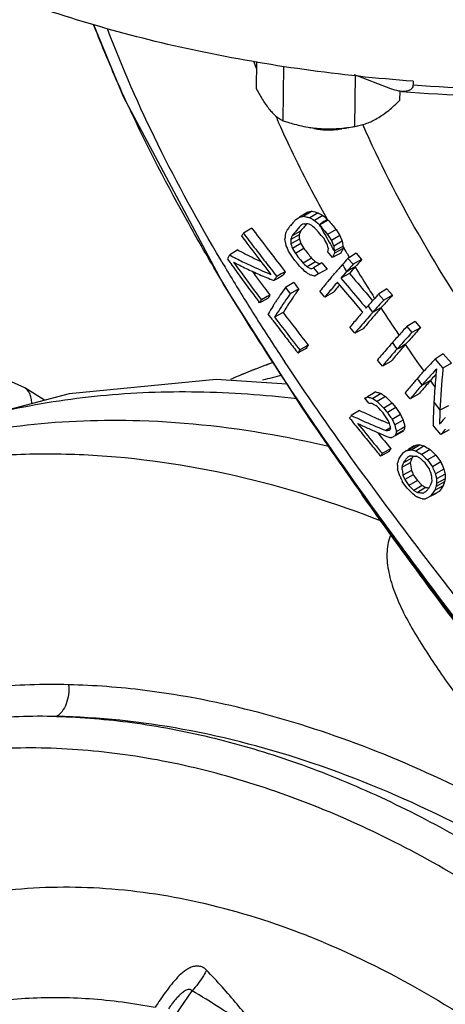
# Model space of a CAD drawing. Header units: inches. Extents: x 0 to 34, y 0 to 22.
# Tile 114 of 175: x 22.829 to 23.305, y 16.45 to 17.554. Entities that reach past the tile are written whole.
import ezdxf

# ---------------------------------------------------------------- set-up
doc = ezdxf.new("R2010")
doc.units = ezdxf.units.IN
doc.header["$LTSCALE"] = 1.87
doc.header["$MEASUREMENT"] = 0
doc.layers.get('0').update_dxf_attribs({"linetype": 'CONTINUOUS'})
doc.layers.add('3_ALL_AXES', color=7, linetype='CONTINUOUS')
doc.layers.add('7_ALL_FEATURES', color=7, linetype='CONTINUOUS')

msp = doc.modelspace()

# ---------------------------------------------------------------- linework, layer by layer
at = {"color": 7, "linetype": 'Continuous'}
for p, q in [((22.911286, 17.548206), (22.94442, 17.467575)), ((23.244008, 17.476304), (23.203558, 17.491734)), ((23.269129, 17.484707), (23.269078, 17.48073)), ((23.137689, 17.329789), (23.140556, 17.331593)), ((23.140556, 17.331593), (23.142004, 17.332504)), ((23.151214, 17.338135), (23.142004, 17.332504)), ((23.142004, 17.332504), (23.143554, 17.332761)), ((23.155938, 17.338928), (23.146676, 17.333288)), ((23.162708, 17.33738), (23.153381, 17.331754)), ((23.168115, 17.33425), (23.158726, 17.328658)), ((23.088405, 17.320045), (23.079153, 17.314333)), ((23.130675, 17.321443), (23.131202, 17.322078)), ((23.13669, 17.328613), (23.137689, 17.329789)), ((23.144516, 17.323707), (23.143279, 17.323051)), ((23.145759, 17.324367), (23.144516, 17.323707)), ((23.147009, 17.32503), (23.145759, 17.324367)), ((23.151116, 17.32503), (23.149742, 17.325028)), ((23.152593, 17.324362), (23.151116, 17.32503)), ((23.154074, 17.323694), (23.152593, 17.324362)), ((23.155558, 17.323027), (23.154074, 17.323694)), ((23.157133, 17.321696), (23.155558, 17.323027)), ((23.156937, 17.32969), (23.158726, 17.328658)), ((23.158711, 17.320363), (23.157133, 17.321696)), ((23.160293, 17.31903), (23.158711, 17.320363)), ((23.158726, 17.328658), (23.160508, 17.327058)), ((23.160508, 17.327058), (23.162295, 17.325457)), ((23.162295, 17.325457), (23.164086, 17.323854)), ((23.173824, 17.329135), (23.1639, 17.323489)), ((23.163936, 17.324122), (23.164932, 17.32294)), ((23.165229, 17.321811), (23.164086, 17.323854)), ((23.164932, 17.32294), (23.167365, 17.320053)), ((23.167365, 17.320053), (23.170353, 17.316513)), ((23.173145, 17.329741), (23.173824, 17.329135)), ((23.141563, 17.312455), (23.132039, 17.307195)), ((23.143064, 17.316673), (23.133556, 17.311461)), ((23.163282, 17.315464), (23.160293, 17.31903)), ((23.166284, 17.311888), (23.163282, 17.315464)), ((23.168681, 17.309035), (23.166284, 17.311888)), ((23.169299, 17.3083), (23.168681, 17.309035)), ((23.170403, 17.30643), (23.169299, 17.3083)), ((23.170353, 17.316513), (23.173355, 17.312963)), ((23.182824, 17.318476), (23.173355, 17.312963)), ((23.173355, 17.312963), (23.174766, 17.31074)), ((23.174766, 17.31074), (23.176181, 17.308512)), ((23.176181, 17.308512), (23.177599, 17.306279)), ((23.187102, 17.31174), (23.177599, 17.306279)), ((23.182824, 17.318476), (23.187102, 17.31174)), ((23.187102, 17.31174), (23.189651, 17.30537)), ((23.125914, 17.306021), (23.125528, 17.308041)), ((23.126514, 17.302913), (23.125914, 17.306021)), ((23.127015, 17.300346), (23.126514, 17.302913)), ((23.1279, 17.298277), (23.127015, 17.300346)), ((23.12968, 17.29413), (23.1279, 17.298277)), ((23.141678, 17.307806), (23.132157, 17.302467)), ((23.132157, 17.302467), (23.132733, 17.300742)), ((23.132733, 17.300742), (23.133312, 17.299014)), ((23.133312, 17.299014), (23.133892, 17.297284)), ((23.143383, 17.302711), (23.133892, 17.297284)), ((23.133892, 17.297284), (23.134997, 17.295414)), ((23.146666, 17.297162), (23.137214, 17.291667)), ((23.141678, 17.307806), (23.143383, 17.302711)), ((23.143383, 17.302711), (23.146666, 17.297162)), ((23.172617, 17.30268), (23.170403, 17.30643)), ((23.173152, 17.300918), (23.172617, 17.30268)), ((23.173688, 17.299152), (23.173152, 17.300918)), ((23.174003, 17.298118), (23.173688, 17.299152)), ((23.174226, 17.297385), (23.174003, 17.298118)), ((23.177599, 17.306279), (23.178437, 17.304184)), ((23.179205, 17.297392), (23.177947, 17.29955)), ((23.178437, 17.304184), (23.179278, 17.302084)), ((23.180875, 17.294537), (23.179205, 17.297392)), ((23.179278, 17.302084), (23.180121, 17.299981)), ((23.189651, 17.30537), (23.180121, 17.299981)), ((23.180121, 17.299981), (23.180362, 17.298229)), ((23.190465, 17.299497), (23.184092, 17.295921)), ((23.190764, 17.297375), (23.190127, 17.297023)), ((23.190465, 17.299497), (23.190764, 17.297375)), ((23.072918, 17.295617), (23.063714, 17.28997)), ((23.131082, 17.291901), (23.12968, 17.29413)), ((23.132488, 17.289669), (23.131082, 17.291901)), ((23.133898, 17.287432), (23.132488, 17.289669)), ((23.136783, 17.283849), (23.133898, 17.287432)), ((23.134997, 17.295414), (23.136105, 17.293542)), ((23.136105, 17.293542), (23.137214, 17.291667)), ((23.137214, 17.291667), (23.137973, 17.290729)), ((23.137973, 17.290729), (23.140134, 17.28806)), ((23.140134, 17.28806), (23.143066, 17.284443)), ((23.155424, 17.286363), (23.146012, 17.280817)), ((23.175013, 17.291618), (23.173133, 17.293858)), ((23.176899, 17.289374), (23.175013, 17.291618)), ((23.178789, 17.287127), (23.176899, 17.289374)), ((23.179497, 17.287504), (23.178789, 17.287127)), ((23.182745, 17.289237), (23.179497, 17.287504)), ((23.184092, 17.295921), (23.180875, 17.294537)), ((23.180875, 17.294537), (23.181219, 17.292096)), ((23.186595, 17.295069), (23.181219, 17.292096)), ((23.183491, 17.289635), (23.182745, 17.289237)), ((23.188209, 17.292152), (23.183491, 17.289635)), ((23.190127, 17.297023), (23.186595, 17.295069)), ((23.195579, 17.285532), (23.196139, 17.286154)), ((23.197262, 17.286848), (23.196139, 17.286154)), ((23.196139, 17.286154), (23.201848, 17.279471)), ((23.197774, 17.287164), (23.196228, 17.289753)), ((23.197744, 17.287145), (23.197262, 17.286848)), ((23.205425, 17.291886), (23.197744, 17.287145)), ((23.205425, 17.291886), (23.211473, 17.284808)), ((23.054985, 17.282058), (23.053567, 17.284456)), ((23.121367, 17.277052), (23.125908, 17.271227)), ((23.13968, 17.280257), (23.136783, 17.283849)), ((23.141908, 17.2775), (23.13968, 17.280257)), ((23.142591, 17.276655), (23.141908, 17.2775)), ((23.14439, 17.274916), (23.142591, 17.276655)), ((23.143066, 17.284443), (23.146012, 17.280817)), ((23.146012, 17.280817), (23.147531, 17.279453)), ((23.147531, 17.279453), (23.149053, 17.278088)), ((23.149053, 17.278088), (23.150579, 17.276722)), ((23.159936, 17.282318), (23.150579, 17.276722)), ((23.153417, 17.275298), (23.154843, 17.274586)), ((23.154843, 17.274586), (23.157638, 17.275642)), ((23.163927, 17.279468), (23.157638, 17.275642)), ((23.157638, 17.275642), (23.159455, 17.27343)), ((23.166954, 17.28131), (23.163927, 17.279468)), ((23.166954, 17.28131), (23.168872, 17.278976)), ((23.168872, 17.278976), (23.17285, 17.274143)), ((23.204142, 17.276605), (23.197806, 17.273137)), ((23.211473, 17.284808), (23.201848, 17.279471)), ((23.121375, 17.268714), (23.116338, 17.265921)), ((23.122586, 17.266529), (23.117511, 17.263766)), ((23.125908, 17.271227), (23.121375, 17.268714)), ((23.146194, 17.273176), (23.14439, 17.274916)), ((23.148003, 17.271434), (23.146194, 17.273176)), ((23.149678, 17.270343), (23.148003, 17.271434)), ((23.163213, 17.268863), (23.15931, 17.266396)), ((23.159455, 17.27343), (23.16135, 17.271127)), ((23.16135, 17.271127), (23.163213, 17.268863)), ((23.168599, 17.271815), (23.163213, 17.268863)), ((23.17285, 17.274143), (23.168599, 17.271815)), ((23.180119, 17.267943), (23.181054, 17.26903)), ((23.181054, 17.26903), (23.181642, 17.269713)), ((23.197795, 17.269359), (23.188182, 17.264029)), ((23.117511, 17.263766), (23.113127, 17.261379)), ((23.135417, 17.259099), (23.126164, 17.253387)), ((23.126164, 17.253387), (23.131571, 17.246529)), ((23.172646, 17.259113), (23.173486, 17.260118)), ((23.185699, 17.257899), (23.184321, 17.259546)), ((23.193631, 17.248443), (23.185699, 17.257899)), ((23.188182, 17.264029), (23.197522, 17.252944)), ((23.105586, 17.243283), (23.099132, 17.239706)), ((23.108676, 17.244996), (23.105586, 17.243283)), ((23.141145, 17.251836), (23.131571, 17.246529)), ((23.170286, 17.242701), (23.164728, 17.249472)), ((23.179684, 17.247776), (23.170286, 17.242701)), ((23.203058, 17.237246), (23.193631, 17.248443)), ((23.21637, 17.247357), (23.223768, 17.238636)), ((23.226153, 17.241297), (23.225229, 17.242745)), ((23.229778, 17.245299), (23.230507, 17.246099)), ((23.239795, 17.251833), (23.230507, 17.246099)), ((23.230507, 17.246099), (23.236253, 17.239438)), ((23.245882, 17.244777), (23.236253, 17.239438)), ((23.239795, 17.251833), (23.245882, 17.244777)), ((23.097185, 17.23633), (23.096257, 17.237574)), ((23.100104, 17.237906), (23.097185, 17.23633)), ((23.106616, 17.241425), (23.100104, 17.237906)), ((23.212007, 17.226652), (23.203058, 17.237246)), ((23.216545, 17.230487), (23.217263, 17.231305)), ((23.217263, 17.231305), (23.217984, 17.232125)), ((23.217984, 17.232125), (23.218709, 17.232948)), ((23.111056, 17.217878), (23.106716, 17.223624)), ((23.123519, 17.225377), (23.113971, 17.220085)), ((23.212598, 17.225954), (23.212007, 17.226652)), ((23.223606, 17.225348), (23.22309, 17.224763)), ((23.233084, 17.230522), (23.223606, 17.225348)), ((23.11199, 17.216645), (23.111056, 17.217878)), ((23.203865, 17.202189), (23.198246, 17.208925)), ((23.261317, 17.20892), (23.262012, 17.209677)), ((23.271302, 17.215411), (23.262012, 17.209677)), ((23.262012, 17.209677), (23.267783, 17.203029)), ((23.271302, 17.215411), (23.277414, 17.20837)), ((23.213262, 17.207264), (23.203865, 17.202189)), ((23.277414, 17.20837), (23.267783, 17.203029)), ((23.148461, 17.187), (23.142167, 17.183511)), ((23.15172, 17.188806), (23.148461, 17.187)), ((23.260374, 17.18945), (23.257206, 17.187716)), ((23.140062, 17.180043), (23.139169, 17.181195)), ((23.143142, 17.181707), (23.140062, 17.180043)), ((23.149493, 17.185138), (23.143142, 17.181707)), ((23.25522, 17.183538), (23.254764, 17.183011)), ((23.302922, 17.179055), (23.293631, 17.17332)), ((23.302922, 17.179055), (23.312118, 17.16851)), ((23.234768, 17.165418), (23.229103, 17.172127)), ((23.244164, 17.170493), (23.234768, 17.165418)), ((23.293631, 17.17332), (23.29985, 17.166187)), ((23.29985, 17.166187), (23.30256, 17.163081)), ((23.312118, 17.16851), (23.30256, 17.163081)), ((23.279123, 17.157359), (23.28013, 17.158488)), ((23.294753, 17.156322), (23.293561, 17.154985)), ((23.30256, 17.163081), (23.302415, 17.161585)), ((23.288412, 17.149157), (23.285244, 17.147423)), ((22.834135, 17.140865), (22.834125, 17.140871)), ((22.856172, 17.127095), (22.834125, 17.140871)), ((23.224197, 17.134829), (23.217878, 17.130968)), ((23.233153, 17.13464), (23.22385, 17.129028)), ((23.227103, 17.136605), (23.224197, 17.134829)), ((23.265898, 17.128779), (23.260194, 17.135466)), ((23.275294, 17.133853), (23.265898, 17.128779)), ((23.215909, 17.130025), (23.215036, 17.129489)), ((23.215036, 17.129489), (23.215978, 17.129979)), ((23.216577, 17.127625), (23.215036, 17.129489)), ((23.215978, 17.129979), (23.217878, 17.130968)), ((23.218121, 17.125759), (23.216577, 17.127625)), ((23.219668, 17.123891), (23.218121, 17.125759)), ((23.224481, 17.122852), (23.223124, 17.123591)), ((23.22385, 17.129028), (23.225501, 17.127926)), ((23.225501, 17.127926), (23.227158, 17.126825)), ((23.227158, 17.126825), (23.228821, 17.125722)), ((23.229049, 17.119611), (23.227207, 17.121375)), ((23.238187, 17.131294), (23.228821, 17.125722)), ((23.228821, 17.125722), (23.231297, 17.123204)), ((23.231297, 17.123204), (23.233781, 17.120682)), ((23.233781, 17.120682), (23.235572, 17.118866)), ((23.245681, 17.123686), (23.236272, 17.118157)), ((23.245681, 17.123686), (23.249661, 17.118937)), ((23.308727, 17.120961), (23.299197, 17.115834)), ((23.14491, 17.118262), (23.144905, 17.118268)), ((23.208953, 17.115748), (23.199755, 17.110103)), ((23.221363, 17.110008), (23.222081, 17.109686)), ((23.230895, 17.117845), (23.229049, 17.119611)), ((23.232746, 17.116078), (23.230895, 17.117845)), ((23.234079, 17.114481), (23.232746, 17.116078)), ((23.235414, 17.112883), (23.234079, 17.114481)), ((23.236751, 17.111284), (23.235414, 17.112883)), ((23.235572, 17.118866), (23.236272, 17.118157)), ((23.236272, 17.118157), (23.237588, 17.116585)), ((23.238244, 17.109051), (23.236751, 17.111284)), ((23.237588, 17.116585), (23.238906, 17.115013)), ((23.238906, 17.115013), (23.240225, 17.113439)), ((23.249661, 17.118937), (23.240225, 17.113439)), ((23.240225, 17.113439), (23.242021, 17.110849)), ((23.242021, 17.110849), (23.24382, 17.108256)), ((23.255094, 17.111106), (23.245623, 17.105659)), ((23.249661, 17.118937), (23.255094, 17.111106)), ((23.255094, 17.111106), (23.257998, 17.104941)), ((23.2338, 17.104556), (23.234302, 17.104342)), ((23.239739, 17.106815), (23.238244, 17.109051)), ((23.241237, 17.104577), (23.239739, 17.106815)), ((23.241891, 17.10289), (23.241237, 17.104577)), ((23.242547, 17.101205), (23.241891, 17.10289)), ((23.243204, 17.099521), (23.242547, 17.101205)), ((23.243348, 17.097996), (23.243204, 17.099521)), ((23.24382, 17.108256), (23.244703, 17.106983)), ((23.244703, 17.106983), (23.245623, 17.105659)), ((23.245623, 17.105659), (23.246578, 17.103628)), ((23.246578, 17.103628), (23.247548, 17.101571)), ((23.247548, 17.101571), (23.248493, 17.099568)), ((23.257998, 17.104941), (23.248493, 17.099568)), ((23.248493, 17.099568), (23.249099, 17.097076)), ((23.293871, 17.096143), (23.291411, 17.099004)), ((23.22908, 17.091037), (23.234943, 17.083889)), ((23.243069, 17.095899), (23.238521, 17.09313)), ((23.242577, 17.093507), (23.242931, 17.093988)), ((23.242931, 17.093988), (23.243287, 17.09447)), ((23.243287, 17.09447), (23.243645, 17.094953)), ((23.257728, 17.092004), (23.248239, 17.086819)), ((23.249246, 17.088179), (23.248909, 17.087725)), ((23.249099, 17.097076), (23.249709, 17.094586)), ((23.258756, 17.093392), (23.249246, 17.088179)), ((23.249709, 17.094586), (23.250323, 17.092099)), ((23.25595, 17.095215), (23.250323, 17.092099)), ((23.25985, 17.097375), (23.25595, 17.095215)), ((23.300261, 17.088721), (23.293871, 17.096143)), ((23.309656, 17.093795), (23.300261, 17.088721)), ((23.234943, 17.083889), (23.23689, 17.08152)), ((23.23689, 17.08152), (23.238429, 17.079647)), ((23.238429, 17.079647), (23.244182, 17.072666)), ((23.246248, 17.085784), (23.245261, 17.08527)), ((23.247241, 17.0863), (23.246248, 17.085784)), ((23.248239, 17.086819), (23.247241, 17.0863)), ((23.272724, 17.076793), (23.263515, 17.071167)), ((23.276835, 17.077232), (23.267591, 17.071603)), ((23.235421, 17.06587), (23.232674, 17.064386)), ((23.241242, 17.071036), (23.234615, 17.067362)), ((23.242104, 17.06948), (23.235421, 17.06587)), ((23.244182, 17.072666), (23.241242, 17.071036)), ((23.257481, 17.068027), (23.260983, 17.070272)), ((23.261988, 17.070886), (23.260983, 17.070272)), ((23.260983, 17.070272), (23.262668, 17.070867)), ((23.262668, 17.070867), (23.263515, 17.071167)), ((23.270174, 17.075891), (23.263225, 17.071642)), ((23.270632, 17.070662), (23.272162, 17.070194)), ((23.281459, 17.075808), (23.272162, 17.070194)), ((23.276556, 17.067705), (23.278767, 17.06646)), ((23.288125, 17.072041), (23.278767, 17.06646)), ((23.278767, 17.06646), (23.283112, 17.062259)), ((23.294717, 17.065673), (23.285291, 17.060156)), ((23.288125, 17.072041), (23.294717, 17.065673)), ((23.294717, 17.065673), (23.300201, 17.057872)), ((23.232674, 17.064386), (23.231994, 17.065213)), ((23.251472, 17.054334), (23.251589, 17.055379)), ((23.251589, 17.055379), (23.251709, 17.056426)), ((23.251709, 17.056426), (23.251831, 17.057474)), ((23.265946, 17.057095), (23.258188, 17.052817)), ((23.267747, 17.062279), (23.258242, 17.057071)), ((23.262991, 17.062813), (23.26165, 17.06183)), ((23.265231, 17.064452), (23.262991, 17.062813)), ((23.265708, 17.0648), (23.265231, 17.064452)), ((23.268251, 17.062991), (23.267747, 17.062279)), ((23.274303, 17.063532), (23.272921, 17.064256)), ((23.278955, 17.060329), (23.277079, 17.062084)), ((23.280834, 17.058573), (23.278955, 17.060329)), ((23.282718, 17.056816), (23.280834, 17.058573)), ((23.28423, 17.054583), (23.282718, 17.056816)), ((23.283112, 17.062259), (23.285291, 17.060156)), ((23.285745, 17.052348), (23.28423, 17.054583)), ((23.285291, 17.060156), (23.287098, 17.057584)), ((23.287098, 17.057584), (23.288908, 17.05501)), ((23.288908, 17.05501), (23.290721, 17.052432)), ((23.300201, 17.057872), (23.290721, 17.052432)), ((23.252235, 17.047572), (23.251686, 17.049389)), ((23.254453, 17.041553), (23.253342, 17.04394)), ((23.258188, 17.052817), (23.256428, 17.051847)), ((23.256669, 17.052555), (23.256428, 17.051847)), ((23.257278, 17.045994), (23.257492, 17.044567)), ((23.257492, 17.044567), (23.257719, 17.043074)), ((23.267224, 17.048403), (23.257719, 17.043074)), ((23.269325, 17.043536), (23.259859, 17.038117)), ((23.269325, 17.043536), (23.273854, 17.036945)), ((23.287262, 17.050111), (23.285745, 17.052348)), ((23.287918, 17.048427), (23.287262, 17.050111)), ((23.288576, 17.046742), (23.287918, 17.048427)), ((23.289235, 17.045059), (23.288576, 17.046742)), ((23.289328, 17.044024), (23.289235, 17.045059)), ((23.293125, 17.046696), (23.294068, 17.044455)), ((23.303578, 17.049822), (23.294068, 17.044455)), ((23.304963, 17.044145), (23.295439, 17.038842)), ((23.258806, 17.033571), (23.256986, 17.036135)), ((23.257719, 17.043074), (23.259145, 17.039769)), ((23.262456, 17.028435), (23.258806, 17.033571)), ((23.259145, 17.039769), (23.259859, 17.038117)), ((23.259859, 17.038117), (23.262917, 17.033667)), ((23.262917, 17.033667), (23.264449, 17.031439)), ((23.273854, 17.036945), (23.264449, 17.031439)), ((23.273854, 17.036945), (23.279262, 17.031657)), ((23.30426, 17.035673), (23.294743, 17.030438)), ((23.29498, 17.040712), (23.295439, 17.038842)), ((23.304833, 17.038957), (23.295311, 17.033699)), ((23.264556, 17.026295), (23.262456, 17.028435)), ((23.264449, 17.031439), (23.268098, 17.027867)), ((23.268771, 17.02201), (23.264556, 17.026295)), ((23.268098, 17.027867), (23.269929, 17.026079)), ((23.270831, 17.020689), (23.268771, 17.02201)), ((23.279262, 17.031657), (23.269929, 17.026079)), ((23.272554, 17.024548), (23.273873, 17.023783)), ((23.283136, 17.029402), (23.273873, 17.023783)), ((23.280662, 17.022995), (23.281097, 17.023317)), ((23.281097, 17.023317), (23.281942, 17.023943)), ((23.281942, 17.023943), (23.283234, 17.024897)), ((23.283234, 17.024897), (23.284538, 17.025859)), ((23.287494, 17.029952), (23.288004, 17.030651)), ((23.298237, 17.024873), (23.288745, 17.019684)), ((23.294864, 17.022701), (23.288882, 17.019432)), ((23.302691, 17.031019), (23.293182, 17.025808)), ((23.294929, 17.031524), (23.294743, 17.030438)), ((23.276395, 17.017517), (23.27498, 17.018047)), ((23.277817, 17.016988), (23.276395, 17.017517)), ((23.279245, 17.016461), (23.277817, 17.016988)), ((23.283805, 17.016986), (23.283018, 17.016721)), ((23.285389, 17.017523), (23.283805, 17.016986)), ((23.288745, 17.019684), (23.285389, 17.017523)), ((22.891649, 16.274766), (23.021609, 16.465122))]:
    msp.add_line(p, q, dxfattribs=at)
for points in [[(22.94442, 17.467575), (23.057473, 17.255387), (23.14491, 17.118262)], [(22.834135, 17.140865), (22.781605, 17.164553), (22.720139, 17.180797), (22.660135, 17.184509), (22.603945, 17.175789), (22.560858, 17.159276)], [(23.127772, 17.145138), (23.048597, 17.150208), (22.883931, 17.13443), (22.73339, 17.09465), (22.712917, 17.087098)], [(23.144905, 17.118268), (23.186372, 17.057547), (23.380284, 16.791761), (23.5743, 16.531469), (23.612071, 16.478982)]]:
    msp.add_lwpolyline(points, dxfattribs=at)
for centre, radius, start, end in [((24.032372, 17.851177), 1.002673, 200.049243, 200.543598), ((23.41802, 19.466639), 1.991486, 265.710907, 274.716228), ((23.417697, 19.44016), 1.973391, 265.297967, 274.784665), ((24.182786, 17.912426), 1.165104, 203.656568, 204.007124), ((22.989894, 18.252664), 0.932648, 279.483114, 279.677601), ((23.325605, 18.100033), 0.787345, 256.864436, 257.1976), ((23.32802, 18.110637), 0.798221, 257.197214, 257.362317), ((23.000038, 18.252707), 0.926983, 279.385948, 279.681982), ((23.81817, 18.473229), 1.32095, 239.783683, 239.96204), ((23.335638, 18.109358), 0.791109, 256.87065, 257.373675), ((23.829105, 18.482019), 1.324494, 239.792492, 240.062744), ((25.089517, 19.472965), 2.875046, 228.063764, 228.198381), ((25.968021, 19.493671), 3.607886, 217.046672, 217.907022), ((23.748341, 16.809045), 0.802535, 140.321938, 140.613939), ((23.780102, 16.782677), 0.843815, 139.925483, 140.264814), ((23.810301, 16.757298), 0.883262, 139.697455, 139.926915), ((23.828067, 16.738418), 0.900406, 139.511225, 139.837388), ((23.773205, 16.797611), 0.816397, 140.173697, 140.520917), ((23.808395, 16.768223), 0.862244, 139.777366, 140.171551), ((23.148971, 18.081216), 0.756188, 269.851307, 270.058428), ((24.543798, 18.094808), 1.580499, 209.280375, 209.59986), ((28.504517, 21.821437), 6.97116, 220.1216392, 220.2362991), ((23.415058, 17.081371), 0.408783, 145.257299, 145.780097), ((25.749068, 19.317633), 3.341447, 216.902193, 217.073598), ((25.84167, 19.399172), 3.460933, 217.04142, 217.372905), ((23.904323, 17.242992), 0.781507, 174.96457, 175.225403), ((23.913246, 17.242209), 0.790464, 174.835263, 174.964817), ((23.681648, 17.081403), 0.602131, 157.003257, 157.341516), ((23.692736, 17.076704), 0.614174, 156.836958, 157.003819), ((23.709606, 17.104133), 0.612224, 160.488516, 160.629315), ((23.718276, 17.101057), 0.621423, 160.209395, 160.488171), ((23.750701, 16.803216), 0.799488, 140.401974, 140.527114), ((23.786764, 16.773277), 0.846358, 139.83748, 140.396386), ((23.725059, 17.107176), 0.618552, 160.202932, 160.617619), ((24.154037, 17.3352), 1.01273, 181.286886, 181.549987), ((24.574974, 18.112528), 1.616359, 209.600171, 209.999358), ((26.034689, 19.53444), 3.700033, 217.085962, 217.770644), ((26.035273, 19.547041), 3.704546, 217.372829, 217.687291), ((24.144257, 17.330087), 1.012477, 181.295575, 181.563181), ((27.139069, 20.526017), 5.134666, 218.96419, 219.11934), ((23.889702, 17.073536), 0.749676, 162.626828, 162.909016), ((24.601487, 18.127814), 1.646962, 209.998723, 210.192287), ((25.034688, 17.554382), 1.871935, 187.864929, 187.97902), ((25.050165, 17.560234), 1.877889, 187.80016, 187.98104), ((23.856765, 16.968413), 0.742815, 153.713522, 153.863632), ((24.648144, 18.155022), 1.690192, 210.409034, 210.584765), ((23.238966, 17.19077), 0.201378, 151.472484, 151.95334), ((23.250855, 17.184299), 0.214914, 150.54843, 151.470728), ((23.249506, 17.628394), 0.38607, 241.233486, 243.642873), ((24.741453, 19.051523), 2.373032, 228.059723, 228.20603), ((23.832414, 16.970528), 0.726264, 154.010747, 154.155663), ((23.843405, 16.965164), 0.738494, 153.723693, 154.010351), ((23.845168, 16.974097), 0.7299, 153.863185, 154.1669), ((24.666438, 18.165836), 1.711444, 210.584829, 210.79028), ((25.202742, 18.549431), 2.504701, 210.432459, 210.559339), ((25.012071, 18.440827), 2.274408, 210.629307, 210.859134), ((25.36781, 18.937501), 2.83717, 215.611492, 215.780358), ((25.442412, 18.991287), 2.92914, 215.780695, 216.007522), ((23.247629, 17.62024), 0.383034, 242.017462, 244.378475), ((25.616002, 19.130962), 3.148251, 215.965798, 216.922367), ((26.245209, 19.709219), 3.969829, 217.687239, 217.985847), ((23.594252, 18.157047), 0.985808, 243.252477, 243.437035), ((23.604624, 18.165143), 0.988497, 243.265145, 243.535145), ((23.922497, 16.630731), 0.978348, 138.647525, 138.986653), ((23.951573, 16.60518), 1.017056, 138.490155, 138.649234), ((23.999122, 16.563072), 1.08057, 138.041528, 138.489105), ((24.70162, 18.187088), 1.763326, 210.987711, 211.28367), ((24.025471, 16.536272), 1.109369, 137.938353, 138.355338), ((23.945226, 16.621044), 0.989427, 138.50413, 139.061912), ((24.027884, 16.5478), 1.099867, 137.92614, 138.499266), ((24.788437, 18.239869), 1.854149, 211.299942, 212.218608), ((25.160896, 18.530585), 2.448204, 210.875865, 212.097296), ((25.565603, 19.080903), 3.081479, 216.008839, 216.385854), ((23.270651, 17.668641), 0.43663, 244.401014, 246.576362), ((25.67126, 19.171087), 3.205721, 216.332784, 216.609563), ((23.293474, 17.72175), 0.494435, 246.596001, 248.607546), ((23.485086, 17.001847), 0.453553, 144.392145, 144.862645), ((23.492294, 17.008645), 0.450764, 144.371537, 145.102924), ((23.856128, 18.356788), 1.29593, 236.966419, 237.14379), ((23.34848, 17.949743), 0.709048, 254.000381, 254.175119), ((23.350498, 17.956863), 0.716448, 254.175116, 254.348662), ((23.352499, 17.964007), 0.723867, 254.348659, 254.521028), ((23.820392, 16.71838), 0.843781, 139.677401, 140.056238), ((23.854472, 16.689484), 0.888463, 139.377043, 139.678809), ((23.895408, 16.65429), 0.942448, 138.986623, 139.231444), ((23.935333, 16.616238), 0.988872, 138.503742, 139.074249), ((23.98441, 16.572864), 1.054369, 138.358574, 138.505357), ((22.81813, 17.96976), 0.793371, 298.333721, 298.591438), ((29.460433, 22.537729), 8.183908, 220.0718253, 220.2734194), ((25.76724, 19.242329), 3.325251, 216.608669, 216.736619), ((25.843677, 19.299397), 3.420641, 216.73686, 216.912114), ((23.468756, 17.013356), 0.433575, 144.864366, 145.107231), ((23.506448, 16.97907), 0.468898, 144.195328, 144.512239), ((26.604686, 19.989238), 4.41469, 218.200948, 218.321003), ((23.743025, 16.782524), 0.743282, 140.455382, 141.080734), ((23.785054, 16.747921), 0.797722, 140.147422, 140.460823), ((23.826877, 16.709648), 0.845734, 139.443234, 140.446022), ((23.765964, 16.773234), 0.754264, 140.471947, 141.012836), ((23.796442, 16.748096), 0.793772, 140.17216, 140.472563), ((25.725181, 19.198468), 3.279688, 216.385499, 216.718974), ((23.31892, 17.121356), 0.243904, 149.541083, 150.50963), ((23.4268, 17.034334), 0.371952, 145.868016, 146.495806), ((23.464254, 17.00891), 0.41722, 144.485032, 145.863973), ((23.479984, 17.005496), 0.418917, 145.002568, 145.508952), ((23.515947, 16.980208), 0.462881, 144.068293, 144.991491), ((23.757312, 16.767382), 0.755333, 140.462299, 141.002664), ((29.922093, 22.929871), 8.800417, 220.1712751, 220.3628931), ((24.857459, 18.28328), 1.935689, 212.216461, 212.517219), ((24.072508, 16.478631), 1.139287, 137.705855, 137.95254), ((24.098072, 16.466377), 1.154181, 137.591061, 137.913616), ((23.309224, 17.116309), 0.243651, 149.572423, 150.4888), ((23.33787, 17.090894), 0.266551, 147.957594, 149.989249), ((23.371018, 17.070484), 0.305477, 147.833287, 148.011291), ((23.382025, 17.06355), 0.318486, 147.172271, 147.8315), ((23.403553, 17.049689), 0.344091, 146.491008, 147.17611), ((23.995489, 16.547662), 1.035859, 138.260597, 138.580863), ((24.908817, 18.316675), 2.007717, 212.668715, 212.926712), ((24.033825, 16.513492), 1.087213, 137.95149, 138.26192), ((24.035441, 16.5092), 1.082564, 137.921094, 138.455207), ((24.087463, 16.462225), 1.152657, 137.601766, 137.920923), ((24.01462, 16.541376), 1.04198, 138.249883, 138.594699), ((24.056006, 16.504402), 1.097476, 137.914931, 138.248478), ((25.296477, 18.615378), 2.608116, 212.092688, 212.441075), ((23.315547, 17.103879), 0.240726, 150.008043, 150.169634), ((26.281212, 19.632648), 3.981441, 217.297387, 217.961964), ((26.295061, 19.641937), 3.987284, 217.305631, 217.969247), ((23.840582, 16.681888), 0.830883, 139.620507, 140.132337), ((23.884637, 16.644482), 0.888676, 139.132456, 139.623459), ((23.938795, 16.594672), 0.953545, 138.640027, 139.222738), ((23.899697, 16.641917), 0.889283, 139.049498, 139.890289), ((23.989295, 16.550218), 1.020823, 138.460532, 138.596432), ((23.957742, 16.591557), 0.96613, 138.595851, 139.049913), ((25.029397, 18.394607), 2.140522, 212.944908, 213.9236), ((25.491674, 18.740363), 2.839898, 212.456607, 213.561348), ((26.078704, 19.463915), 3.721776, 217.143733, 217.286938), ((26.20732, 19.561926), 3.88348, 217.287856, 217.557622), ((23.79772, 16.717629), 0.775075, 140.129136, 140.663818), ((23.822772, 16.693727), 0.800987, 139.893186, 140.595196), ((23.881087, 16.644513), 0.877293, 139.226145, 139.888399), ((23.831573, 16.699475), 0.800099, 139.89971, 140.605355), ((24.112226, 16.427706), 1.155137, 137.445195, 137.802639), ((24.063357, 16.47195), 1.089216, 137.800143, 138.22417), ((24.109039, 16.428191), 1.143716, 137.353445, 138.206221), ((24.088104, 16.460829), 1.102738, 137.771469, 138.21296), ((24.142178, 16.411688), 1.175805, 137.346536, 137.769302), ((26.379043, 19.693948), 4.100087, 217.557392, 217.796122), ((23.393242, 17.039643), 0.28387, 148.30058, 149.166835), ((23.943137, 16.578186), 0.92878, 138.799485, 139.201692), ((23.971287, 16.553597), 0.966157, 138.664133, 138.801899), ((24.012823, 16.517036), 1.021492, 138.221731, 138.663121), ((25.124784, 18.459551), 2.266673, 214.009967, 214.237292), ((22.516168, 18.538693), 1.540869, 298.478183, 298.745621), ((24.031217, 16.498079), 1.039119, 138.21946, 138.551119), ((23.971866, 16.563918), 0.947371, 138.678599, 139.152947), ((24.034994, 16.50835), 1.031471, 138.215331, 138.675823), ((25.257123, 18.549156), 2.415742, 214.253288, 215.116086), ((23.383538, 17.034601), 0.283609, 148.328105, 149.147624), ((23.851109, 16.656649), 0.807843, 139.758749, 140.350264), ((23.899132, 16.616083), 0.870707, 139.197463, 139.762576), ((23.940959, 16.577468), 0.918915, 138.673577, 139.71857), ((23.902962, 16.623384), 0.856354, 139.194055, 140.291541), ((24.00201, 16.523916), 1.000124, 138.552977, 138.679263), ((23.867231, 16.640267), 0.822066, 139.735252, 140.296227), ((24.09579, 16.429332), 1.094061, 137.686189, 138.205043), ((24.157125, 16.373587), 1.176943, 137.195373, 137.689481), ((23.281696, 16.466953), 0.706203, 103.047614, 104.863298), ((24.031855, 16.486348), 1.008396, 138.285135, 138.745823), ((24.122824, 16.4027), 1.123237, 137.453131, 138.296734), ((24.052474, 16.479308), 1.016115, 138.320659, 138.759111), ((24.184233, 17.074559), 0.893238, 174.367723, 175.171136), ((24.190838, 17.076115), 0.892525, 174.504782, 177.449368), ((23.935519, 16.570248), 0.880646, 139.179315, 139.631045), ((23.971608, 16.539121), 0.928304, 138.874252, 139.181504), ((23.991179, 16.52205), 0.954274, 138.746941, 138.87508), ((25.364058, 18.625431), 2.557828, 215.192637, 215.39326), ((23.98557, 16.524512), 0.939723, 138.761342, 139.177558), ((22.585349, 18.422212), 1.454283, 298.48447, 298.768051), ((24.021392, 16.493126), 0.98735, 138.64414, 138.762081), ((23.95761, 16.562086), 0.890211, 139.182834, 139.615197), ((24.049059, 16.468729), 1.024238, 138.309254, 138.642293), ((23.994917, 16.529824), 0.939534, 138.761699, 139.181), ((25.42117, 18.66478), 2.616442, 215.399116, 215.59326), ((24.159139, 17.076651), 0.868057, 175.169263, 175.987486), ((23.448005, 17.806624), 0.705496, 251.752886, 251.924352), ((23.451717, 17.818016), 0.717477, 251.924824, 252.264219), ((24.092012, 18.421141), 1.546843, 236.273202, 236.497087), ((23.897686, 16.602367), 0.831018, 139.628722, 140.096119), ((23.933302, 16.569641), 0.870669, 139.176393, 140.044383), ((23.921064, 16.59321), 0.842208, 139.617142, 140.063709), ((24.135596, 17.078275), 0.844458, 175.985633, 176.819167), ((23.440033, 17.804578), 0.709298, 251.74758, 252.084993), ((23.269533, 17.678022), 0.55637, 264.857937, 264.976617), ((23.270036, 17.683744), 0.562114, 264.976616, 265.094468), ((23.443691, 17.815873), 0.72117, 252.084522, 252.251512), ((23.270529, 17.689493), 0.567884, 265.094467, 265.211502), ((23.746301, 18.082814), 1.092623, 241.472181, 241.63481), ((26.577038, 20.412784), 4.681464, 224.503581, 224.634281), ((24.0922, 17.08057), 0.801001, 176.810806, 178.681283), ((25.543214, 18.753984), 2.778335, 215.892689, 216.129735), ((27.021089, 19.72258), 4.669822, 213.89627, 215.347012), ((23.477231, 16.931189), 0.330157, 147.186438, 147.802235), ((23.47799, 17.695218), 0.6479, 244.567831, 245.775601), ((23.48716, 17.700907), 0.647928, 244.57183, 245.780954), ((23.50613, 17.742836), 0.693947, 245.837616, 246.42975), ((24.116306, 17.079896), 0.817898, 177.847157, 178.573132), ((24.124343, 17.079597), 0.825941, 177.485408, 177.847367), ((27.646543, 20.69886), 5.717652, 218.916413, 219.098638), ((23.499451, 17.711642), 0.67694, 244.396455, 245.444415), ((27.957752, 20.964993), 6.123685, 219.1212053, 219.3928299), ((23.507042, 17.759819), 0.718733, 245.776668, 247.911137), ((23.515747, 17.764854), 0.717974, 246.428951, 246.877532), ((23.525363, 17.787404), 0.742489, 246.920573, 247.405357), ((23.531958, 17.803217), 0.759622, 247.404304, 247.61202), ((24.524359, 17.410919), 1.302802, 193.583462, 193.926052), ((23.989343, 16.509369), 0.908954, 138.951385, 139.452289), ((24.019352, 16.483318), 0.948692, 138.837924, 138.955051), ((27.88633, 20.893718), 6.02663, 219.0986238, 219.273304), ((23.519027, 17.754656), 0.724198, 245.44996, 246.458545), ((23.532489, 17.785517), 0.757868, 246.457352, 246.992854), ((23.540471, 17.804271), 0.77825, 246.991659, 247.256354), ((23.53133, 17.818358), 0.782109, 247.875046, 248.0137), ((23.184726, 17.693598), 0.602873, 275.119304, 275.506457), ((24.03007, 17.173152), 0.790303, 185.456938, 185.678653), ((23.679562, 16.768476), 0.53608, 143.449914, 143.570379), ((23.687916, 16.969779), 0.454368, 164.724912, 164.895289), ((23.69339, 16.968281), 0.460043, 164.386593, 164.724565), ((23.690721, 16.772427), 0.538157, 143.386377, 143.57024), ((23.701267, 16.973907), 0.458359, 164.373226, 164.88953), ((23.970542, 16.523159), 0.877004, 139.34025, 139.843367), ((28.134932, 21.096987), 6.347755, 219.2731924, 219.4310793), ((28.267031, 21.218762), 6.523751, 219.3913941, 219.5203005), ((23.544929, 17.814899), 0.789775, 247.256139, 247.432966), ((23.295725, 17.63326), 0.550308, 264.38089, 264.49968), ((23.296274, 17.638963), 0.556037, 264.499679, 264.617643), ((23.296814, 17.644693), 0.561793, 264.617641, 264.734788), ((22.875833, 18.194657), 1.18623, 289.41649, 289.547101), ((23.203324, 17.745429), 0.672228, 275.925628, 276.16006), ((23.201713, 17.760408), 0.687293, 276.159621, 276.275055), ((23.514719, 17.841266), 0.80021, 252.705887, 253.05226), ((23.538245, 16.867186), 0.363678, 146.603943, 147.16374), ((23.549567, 16.871174), 0.365867, 146.583373, 147.178965), ((23.640224, 16.789805), 0.47318, 144.290174, 144.888756), ((23.662698, 16.773696), 0.500831, 144.00707, 144.294474), ((23.194182, 17.739566), 0.671985, 275.922123, 276.154602), ((23.192586, 17.754414), 0.686919, 276.15417, 276.268657), ((23.504564, 17.832344), 0.796796, 252.698062, 252.926992), ((23.972164, 18.300717), 1.415694, 240.365925, 240.570313), ((23.984411, 18.311966), 1.42205, 240.374885, 240.683426), ((23.81645, 17.076318), 0.565406, 182.228415, 182.395783), ((23.619336, 16.952246), 0.382273, 163.789175, 164.0219), ((23.623953, 16.950904), 0.387081, 163.558471, 163.789178), ((23.628595, 16.949534), 0.391921, 163.329746, 163.558474), ((23.624365, 16.927003), 0.388541, 160.441915, 160.987025), ((23.64429, 16.784115), 0.472798, 144.61236, 144.737636), ((23.654738, 16.776684), 0.485619, 144.274928, 144.611417), ((23.667785, 16.767306), 0.501687, 144.050838, 144.275531), ((23.315293, 17.675591), 0.612801, 265.358843, 265.58283), ((23.625194, 16.935177), 0.379372, 160.979482, 161.254419), ((24.017918, 17.163212), 0.759423, 188.032474, 188.695305), ((23.631086, 16.933146), 0.385604, 160.70765, 160.979489), ((23.637017, 16.93107), 0.391887, 160.438842, 160.707656), ((23.316696, 17.693901), 0.631164, 265.58389, 266.023009), ((23.658732, 16.785784), 0.478872, 144.502314, 144.628637), ((23.84932, 18.162165), 1.240015, 242.372735, 242.517425), ((25.83391, 18.11604), 2.745798, 202.667164, 202.849333), ((23.81317, 17.07618), 0.562123, 182.39562, 182.731762), ((24.487578, 17.422072), 1.290862, 196.864919, 197.033438), ((24.010291, 17.158346), 0.761348, 188.041041, 188.263647), ((23.616663, 16.929666), 0.380392, 160.988375, 161.151939), ((24.008186, 17.15804), 0.759221, 188.263648, 188.486708), ((25.4973, 18.008056), 2.427791, 203.283337, 203.408432), ((24.084544, 17.115821), 0.798451, 185.159079, 185.301572), ((25.823945, 18.110858), 2.745449, 202.676023, 202.805833), ((24.552458, 17.348821), 1.294675, 193.596966, 193.767452), ((24.562203, 17.353975), 1.294854, 193.585373, 193.843945), ((23.931108, 17.025791), 0.626414, 178.321004, 178.795662), ((25.864867, 18.258373), 2.880088, 204.992149, 205.111127), ((23.69915, 16.874401), 0.439835, 158.691431, 159.191441), ((23.708276, 16.870849), 0.449628, 158.445957, 158.69236), ((24.083121, 17.115689), 0.797022, 185.301551, 185.518786), ((24.08146, 17.115529), 0.795352, 185.518788, 185.736287), ((23.791135, 16.945633), 0.503585, 169.928383, 170.179668), ((23.919485, 17.020676), 0.62431, 178.64755, 178.804755), ((23.922381, 17.020607), 0.627207, 178.333942, 178.647429), ((23.728739, 16.889939), 0.448799, 161.051453, 161.67847), ((23.799757, 16.950964), 0.502685, 169.918672, 170.298634), ((23.818543, 17.963673), 1.086305, 239.666802, 239.827098), ((23.33752, 17.542725), 0.522831, 263.007721, 263.505223), ((23.339497, 17.55998), 0.540198, 263.503843, 263.747281), ((23.82958, 17.972643), 1.090094, 239.679572, 239.915131), ((23.34647, 17.546578), 0.521039, 263.018202, 263.421449), ((23.692483, 16.73437), 0.501383, 144.229566, 144.453037), ((23.705929, 16.724675), 0.517959, 143.886679, 144.228919), ((23.697802, 16.727896), 0.502462, 144.214489, 144.498966), ((23.720134, 16.711756), 0.530016, 143.663058, 144.210879), ((23.714448, 16.886357), 0.443747, 161.474416, 161.683932), ((23.721401, 16.884022), 0.451082, 161.059365, 161.473855), ((23.724127, 16.72097), 0.523201, 143.658273, 144.489426), ((23.93345, 18.056634), 1.229734, 237.395895, 237.625101), ((23.244728, 17.545269), 0.529933, 273.734613, 273.870172), ((23.243821, 17.558595), 0.54329, 273.870717, 274.137255), ((23.287955, 16.956738), 0.048026, 154.267541, 157.921089), ((22.861274, 15.943529), 0.864939, 82.864665, 88.542988), ((22.823655, 15.693326), 0.895239, 67.343218, 69.118049)]:
    msp.add_arc(centre, radius, start, end, dxfattribs=at)
for points, knots in [([(23.269129, 17.484707), (23.228283, 17.487774), (23.147881, 17.496336), (23.030565, 17.516657), (22.919705, 17.543974), (22.849103, 17.567285), (22.815405, 17.580139)], [0, 0, 0, 0, 0.26418846, 0.52110179, 0.76737638, 1, 1, 1, 1]), ([(22.950926, 17.455325), (22.947383, 17.462956), (22.933587, 17.493245), (22.920708, 17.523954), (22.911688, 17.547129)], [0, 0, 0, 0, 0.25281546, 1, 1, 1, 1]), ([(23.053567, 17.284456), (23.028587, 17.326766), (22.982371, 17.41125), (22.943464, 17.499428), (22.926817, 17.543459)], [0, 0, 0, 0, 0.51070862, 1, 1, 1, 1]), ([(23.25593, 17.47341), (23.254945, 17.473491), (23.250878, 17.474025), (23.246913, 17.475196), (23.244008, 17.476304)], [0, 0, 0, 0, 0.24125823, 1, 1, 1, 1]), ([(23.269078, 17.48073), (23.269068, 17.479933), (23.268787, 17.478403), (23.267329, 17.475879), (23.264244, 17.474037), (23.260166, 17.473255), (23.257354, 17.473292), (23.25593, 17.47341)], [0, 0, 0, 0, 0.14116867, 0.26921821, 0.50528522, 0.7469899, 1, 1, 1, 1]), ([(23.043122, 17.280744), (23.034637, 17.295188), (23.001871, 17.352276), (22.971594, 17.410817), (22.950926, 17.455325)], [0, 0, 0, 0, 0.2544943, 1, 1, 1, 1]), ([(23.173145, 17.329741), (23.168108, 17.338764), (23.148694, 17.374369), (23.130765, 17.410796), (23.118469, 17.438403)], [0, 0, 0, 0, 0.25479483, 1, 1, 1, 1]), ([(23.538945, 16.945381), (23.505636, 16.985808), (23.441133, 17.066229), (23.351707, 17.188535), (23.274135, 17.310742), (23.231086, 17.394472), (23.212799, 17.436214)], [0, 0, 0, 0, 0.26589047, 0.52319063, 0.7686754, 1, 1, 1, 1]), ([(23.173145, 17.329741), (23.17236, 17.329277), (23.170993, 17.328447), (23.16901, 17.327318), (23.166667, 17.325981), (23.165072, 17.324738), (23.164086, 17.323854)], [0, 0, 0, 0, 0.25270573, 0.443138, 0.63277731, 1, 1, 1, 1]), ([(23.072918, 17.295617), (23.074966, 17.294492), (23.083416, 17.289956), (23.092034, 17.285733), (23.098621, 17.282696)], [0, 0, 0, 0, 0.24363615, 1, 1, 1, 1]), ([(23.145748, 17.118845), (23.136958, 17.131848), (23.102527, 17.183471), (23.069506, 17.236047), (23.045937, 17.275965)], [0, 0, 0, 0, 0.25293746, 1, 1, 1, 1]), ([(23.078105, 17.282459), (23.080637, 17.281202), (23.091107, 17.276138), (23.101774, 17.271483), (23.109928, 17.268162)], [0, 0, 0, 0, 0.24303219, 1, 1, 1, 1]), ([(23.131571, 17.246529), (23.129893, 17.24421), (23.123759, 17.235578), (23.117939, 17.226717), (23.113971, 17.220085)], [0, 0, 0, 0, 0.27026143, 1, 1, 1, 1]), ([(23.134707, 17.24272), (23.133678, 17.241222), (23.129821, 17.235525), (23.126121, 17.229721), (23.123519, 17.225377)], [0, 0, 0, 0, 0.26404322, 1, 1, 1, 1]), ([(23.76279, 16.343128), (23.738584, 16.376041), (23.688279, 16.442392), (23.609726, 16.541969), (23.527876, 16.643366), (23.416169, 16.780981), (23.305102, 16.920015), (23.199342, 17.062069), (23.149248, 17.134132), (23.125203, 17.170384)], [0, 0, 0, 0, 0.11731853, 0.23907196, 0.36418913, 0.49150654, 0.74805585, 0.87508579, 1, 1, 1, 1]), ([(23.139271, 17.128498), (23.102319, 17.133009), (23.028752, 17.138236), (22.919455, 17.134073), (22.813686, 17.117603), (22.745765, 17.098089), (22.712976, 17.086212)], [0, 0, 0, 0, 0.25847301, 0.51096974, 0.75786358, 1, 1, 1, 1]), ([(22.842023, 17.12351), (22.841936, 17.125531), (22.841531, 17.129287), (22.84001, 17.134364), (22.837598, 17.138353), (22.835331, 17.140216), (22.834134, 17.140864)], [0, 0, 0, 0, 0.30553372, 0.56792816, 0.79450388, 1, 1, 1, 1]), ([(23.737701, 16.325421), (23.715869, 16.356945), (23.6704, 16.420544), (23.59909, 16.516031), (23.524352, 16.613297), (23.421403, 16.745619), (23.2922, 16.912233), (23.192902, 17.049099), (23.145748, 17.118845)], [0, 0, 0, 0, 0.11619212, 0.2368724, 0.36110713, 0.48787955, 0.74488994, 1, 1, 1, 1]), ([(22.963147, 17.10395), (22.920998, 17.105231), (22.837502, 17.102245), (22.755266, 17.087052), (22.7156, 17.076353)], [0, 0, 0, 0, 0.50651771, 1, 1, 1, 1]), ([(23.174505, 17.075118), (23.156866, 17.079336), (23.087265, 17.094235), (23.016159, 17.102339), (22.963147, 17.10395)], [0, 0, 0, 0, 0.25482186, 1, 1, 1, 1]), ([(23.235771, 16.990669), (23.181874, 17.01193), (23.073322, 17.046119), (22.933908, 17.066477), (22.825215, 17.067313), (22.74629, 17.060286), (22.669635, 17.045452), (22.620203, 17.030192), (22.596142, 17.021237)], [0, 0, 0, 0, 0.26565413, 0.51959766, 0.64263469, 0.76337406, 0.88228649, 1, 1, 1, 1]), ([(23.319516, 16.873864), (23.310401, 16.886049), (23.274139, 16.934748), (23.238398, 16.983839), (23.212087, 17.020961)], [0, 0, 0, 0, 0.25061152, 1, 1, 1, 1]), ([(23.243451, 16.97479), (23.240965, 16.968682), (23.239345, 16.958412), (23.239999, 16.944658), (23.242381, 16.929872), (23.248199, 16.910952), (23.258308, 16.888299), (23.271082, 16.86555), (23.285447, 16.842532), (23.301073, 16.819312), (23.323495, 16.787886), (23.353558, 16.748539), (23.391693, 16.701431), (23.424725, 16.662071), (23.451806, 16.630396), (23.465414, 16.614398), (23.472224, 16.606355)], [0, 0, 0, 0, 0.04452002, 0.06824008, 0.09298162, 0.14539106, 0.20132071, 0.26017134, 0.32137756, 0.38446024, 0.44907898, 0.5819754, 0.71866478, 0.85821664, 0.92885209, 1, 1, 1, 1]), ([(22.883266, 16.808189), (22.854246, 16.808887), (22.796899, 16.807174), (22.712808, 16.794696), (22.632649, 16.772381), (22.582032, 16.750924), (22.557733, 16.738675)], [0, 0, 0, 0, 0.25913483, 0.51087554, 0.75708408, 1, 1, 1, 1]), ([(22.883266, 16.808189), (22.883622, 16.804528), (22.883509, 16.797219), (22.88108, 16.786932), (22.876583, 16.77833), (22.872125, 16.774007), (22.869717, 16.772582)], [0, 0, 0, 0, 0.27703388, 0.54558931, 0.78919313, 1, 1, 1, 1]), ([(23.472224, 16.606355), (23.431636, 16.632584), (23.349595, 16.680412), (23.184534, 16.755619), (23.054566, 16.79106), (22.968711, 16.80177)], [0, 0, 0, 0, 0.26658752, 0.52271262, 1, 1, 1, 1]), ([(22.869717, 16.772582), (22.841515, 16.773192), (22.785743, 16.771331), (22.703955, 16.75879), (22.625951, 16.736614), (22.576707, 16.715412), (22.553068, 16.703327)], [0, 0, 0, 0, 0.25857218, 0.51019357, 0.75663902, 1, 1, 1, 1]), ([(23.4494, 16.576833), (23.402538, 16.606881), (23.307813, 16.660768), (23.160853, 16.722359), (23.014787, 16.76138), (22.917155, 16.77179), (22.869717, 16.772582)], [0, 0, 0, 0, 0.26975648, 0.5267784, 0.77009052, 1, 1, 1, 1]), ([(22.869717, 16.772582), (22.898106, 16.771846), (22.955777, 16.76708), (23.042443, 16.750682), (23.129927, 16.725068), (23.248487, 16.678225), (23.394578, 16.597218), (23.501761, 16.514419), (23.553605, 16.468481)], [0, 0, 0, 0, 0.11165724, 0.22700433, 0.34625134, 0.46952107, 0.7276428, 1, 1, 1, 1]), ([(23.792463, 14.58967), (23.815822, 14.6068), (23.860464, 14.644959), (23.919243, 14.711869), (23.969708, 14.78809), (24.011306, 14.872771), (24.043668, 14.965017), (24.074626, 15.099154), (24.08479, 15.242261), (24.075986, 15.389358), (24.053706, 15.543625), (24.012113, 15.6979), (23.953249, 15.848588), (23.882493, 15.997228), (23.774886, 16.172522), (23.644426, 16.329698), (23.528986, 16.44042), (23.410687, 16.537293), (23.284512, 16.617219), (23.153286, 16.67625), (23.056151, 16.708675), (22.959721, 16.729608), (22.864977, 16.738807), (22.772908, 16.736128), (22.684492, 16.72156), (22.60069, 16.695223), (22.522433, 16.657365), (22.450609, 16.60842), (22.407881, 16.569076), (22.387915, 16.54793)], [0, 0, 0, 0, 0.02582607, 0.05214275, 0.07916368, 0.10708759, 0.136049, 0.16612693, 0.22962596, 0.26303633, 0.29741002, 0.36845217, 0.40484521, 0.44155778, 0.51511192, 0.58759072, 0.62298805, 0.65758944, 0.72382307, 0.75533928, 0.78571105, 0.81495354, 0.84313373, 0.87037232, 0.89684459, 0.92277442, 0.94842265, 0.97407068, 1, 1, 1, 1]), ([(23.142757, 16.529763), (23.105828, 16.543849), (23.031834, 16.566542), (22.919662, 16.582972), (22.811237, 16.580452), (22.708746, 16.558873), (22.614339, 16.518519), (22.530071, 16.46019), (22.457751, 16.385216), (22.419229, 16.326432), (22.402314, 16.295192)], [0, 0, 0, 0, 0.13881193, 0.2707167, 0.39651762, 0.51772264, 0.63633612, 0.75471213, 0.87523256, 1, 1, 1, 1]), ([(23.16851, 16.519478), (23.256837, 16.482624), (23.361813, 16.418341), (23.474405, 16.32416), (23.549948, 16.252982), (23.637934, 16.154376), (23.730886, 16.02399), (23.809763, 15.883774), (23.872719, 15.737005), (23.91828, 15.587102), (23.945368, 15.437544), (23.953318, 15.291794), (23.941874, 15.153205), (23.911205, 15.025011), (23.869475, 14.928053), (23.827132, 14.859281), (23.791594, 14.81276), (23.752094, 14.770955), (23.708863, 14.734121), (23.66217, 14.702498), (23.628963, 14.685034), (23.611951, 14.677256)], [0, 0, 0, 0, 0.12632771, 0.15978124, 0.19381369, 0.26323091, 0.33383258, 0.4047708, 0.47517767, 0.54421676, 0.61113501, 0.675317, 0.73634248, 0.79404625, 0.84857538, 0.8748232, 0.90049504, 0.92570821, 0.95059706, 0.9753094, 1, 1, 1, 1]), ([(23.037772, 16.488137), (23.036768, 16.489197), (23.034486, 16.49105), (23.030382, 16.492684), (23.025928, 16.492935), (23.021452, 16.491931), (23.01713, 16.489912), (23.011549, 16.48619), (23.00518, 16.480246), (22.998279, 16.472216), (22.991867, 16.463733), (22.98588, 16.455185), (22.982073, 16.449469), (22.980236, 16.446648)], [0, 0, 0, 0, 0.05501169, 0.10906756, 0.16372839, 0.22049867, 0.28019231, 0.34247391, 0.47263825, 0.60678658, 0.74123981, 0.87312428, 1, 1, 1, 1]), ([(23.037772, 16.488137), (23.036684, 16.486027), (23.032097, 16.47783), (23.026412, 16.470238), (23.021609, 16.465122)], [0, 0, 0, 0, 0.2528012, 1, 1, 1, 1]), ([(23.102669, 16.411582), (23.092716, 16.424579), (23.071872, 16.450776), (23.049589, 16.475782), (23.037772, 16.488137)], [0, 0, 0, 0, 0.48913756, 1, 1, 1, 1]), ([(23.021609, 16.465122), (23.021234, 16.465601), (23.020229, 16.466456), (23.018192, 16.466772), (23.016076, 16.466302), (23.014001, 16.465331), (23.012018, 16.464055), (23.009507, 16.462098), (23.006614, 16.459362), (23.00342, 16.455863), (23.00045, 16.452258), (22.997675, 16.448612), (22.995926, 16.446145), (22.995082, 16.444912)], [0, 0, 0, 0, 0.05031629, 0.10401107, 0.16392411, 0.22734747, 0.2925816, 0.35847852, 0.49041339, 0.62119558, 0.75002281, 0.87643148, 1, 1, 1, 1]), ([(23.102669, 16.411582), (23.096153, 16.416298), (23.069748, 16.43505), (23.042554, 16.452714), (23.021609, 16.465122)], [0, 0, 0, 0, 0.24834108, 1, 1, 1, 1]), ([(22.485007, 16.272689), (22.498941, 16.290847), (22.529032, 16.325024), (22.580714, 16.369037), (22.637861, 16.40472), (22.699827, 16.431657), (22.765913, 16.449559), (22.835389, 16.458258), (22.907481, 16.457687), (22.955896, 16.451278), (22.980236, 16.446648)], [0, 0, 0, 0, 0.12399748, 0.24574073, 0.36650513, 0.48763998, 0.61046227, 0.73616082, 0.86577748, 1, 1, 1, 1])]:
    msp.add_open_spline(points, degree=3, knots=knots, dxfattribs=at)
at = {"layer": '3_ALL_AXES', "color": 7, "linetype": 'Continuous'}
for p, q in [((23.093689, 17.476098), (23.094078, 17.507023)), ((23.123474, 17.440493), (23.124244, 17.501763)), ((23.203772, 17.434108), (23.204492, 17.491378)), ((23.254285, 17.463328), (23.254415, 17.473662)), ((23.162846, 17.431205), (23.154716, 17.432574)), ((23.20174, 17.433698), (23.203775, 17.434088)), ((23.203772, 17.434108), (23.205516, 17.434422))]:
    msp.add_line(p, q, dxfattribs=at)
for centre, radius, start, end in [((23.17185, 17.511241), 0.080511, 256.590976, 257.71233), ((23.173177, 17.503021), 0.072761, 257.73637, 262.275981), ((23.174263, 17.524881), 0.094368, 263.051127, 263.448436), ((23.177329, 17.51037), 0.079691, 280.841379, 282.383045), ((23.166145, 17.64556), 0.214774, 279.538522, 280.089749)]:
    msp.add_arc(centre, radius, start, end, dxfattribs=at)
for points, knots in [([(23.093689, 17.476098), (23.094864, 17.473857), (23.097214, 17.469519), (23.100869, 17.463342), (23.104575, 17.457749), (23.10719, 17.454324), (23.108512, 17.452744)], [0, 0, 0, 0, 0.27396107, 0.53404401, 0.77695466, 1, 1, 1, 1]), ([(23.228958, 17.443167), (23.231151, 17.444436), (23.235528, 17.447243), (23.241881, 17.45205), (23.248165, 17.457454), (23.252248, 17.461325), (23.254285, 17.463328)], [0, 0, 0, 0, 0.2342156, 0.48001163, 0.73590699, 1, 1, 1, 1]), ([(23.108512, 17.452744), (23.109709, 17.451313), (23.1121, 17.448679), (23.115881, 17.445271), (23.119643, 17.442566), (23.12221, 17.441119), (23.123474, 17.440493)], [0, 0, 0, 0, 0.28757817, 0.54704543, 0.7827163, 1, 1, 1, 1]), ([(23.205517, 17.434422), (23.207451, 17.434792), (23.211364, 17.435688), (23.217226, 17.437544), (23.22315, 17.440012), (23.227022, 17.442047), (23.228958, 17.443167)], [0, 0, 0, 0, 0.23505368, 0.47865127, 0.73302233, 1, 1, 1, 1]), ([(23.123474, 17.440493), (23.125177, 17.439916), (23.132011, 17.437686), (23.13896, 17.435799), (23.144227, 17.434649)], [0, 0, 0, 0, 0.25013115, 1, 1, 1, 1]), ([(23.144227, 17.434649), (23.147416, 17.433954), (23.153829, 17.432759), (23.160309, 17.432007), (23.163553, 17.431749)], [0, 0, 0, 0, 0.50081491, 1, 1, 1, 1]), ([(23.163397, 17.430919), (23.165554, 17.430624), (23.169921, 17.430211), (23.176488, 17.430106), (23.182978, 17.430511), (23.187233, 17.431127), (23.189307, 17.431524)], [0, 0, 0, 0, 0.25100176, 0.50504028, 0.75652888, 1, 1, 1, 1]), ([(23.192318, 17.432101), (23.190015, 17.43166), (23.185296, 17.430963), (23.178093, 17.430456), (23.170785, 17.430479), (23.165912, 17.430851), (23.163495, 17.431129)], [0, 0, 0, 0, 0.24306228, 0.49393288, 0.74786924, 1, 1, 1, 1]), ([(23.163553, 17.431749), (23.166765, 17.431494), (23.173192, 17.431214), (23.182806, 17.431466), (23.192327, 17.43232), (23.198614, 17.433231), (23.201736, 17.433756)], [0, 0, 0, 0, 0.25222837, 0.50299796, 0.75222982, 1, 1, 1, 1]), ([(23.163553, 17.431749), (23.166784, 17.431492), (23.173266, 17.431191), (23.18295, 17.431366), (23.192462, 17.432162), (23.198692, 17.433114), (23.201738, 17.433698)], [0, 0, 0, 0, 0.25362953, 0.50734595, 0.75736406, 1, 1, 1, 1])]:
    msp.add_open_spline(points, degree=3, knots=knots, dxfattribs=at)
at = {"layer": '7_ALL_FEATURES', "color": 7, "linetype": 'Continuous'}
for centre, radius, start, end in [((23.341245, 16.52383), 0.684963, 109.518625, 113.559484), ((23.337739, 16.52941), 0.678402, 109.368517, 111.970837), ((23.335693, 16.534489), 0.672926, 111.97112, 113.745213)]:
    msp.add_arc(centre, radius, start, end, dxfattribs=at)

doc.saveas('drawing.dxf')
